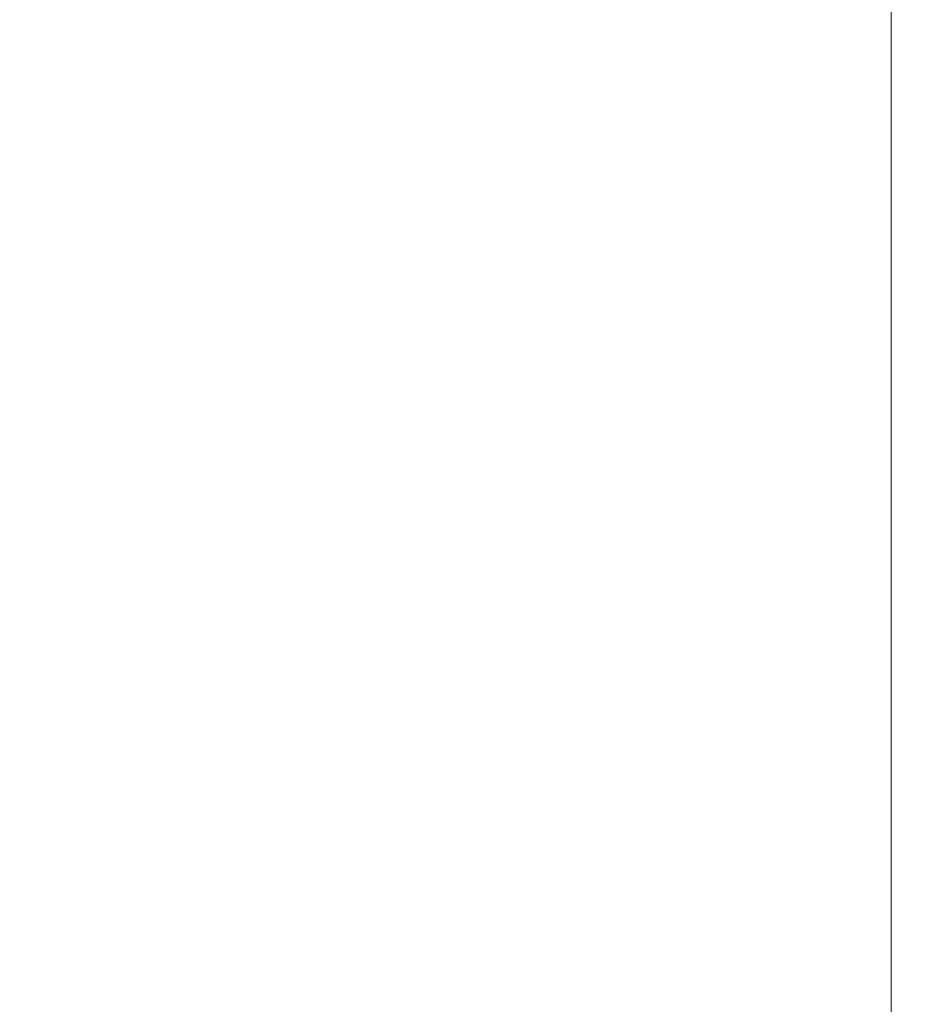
# Model space of a CAD drawing. Header units: millimetres. Extents: x 0 to 297, y 0 to 210.
# Tile 13 of 50: x 138 to 146, y 60 to 69. Entities that reach past the tile are written whole.
import ezdxf

# ---------------------------------------------------------------- set-up
doc = ezdxf.new("R2010")
doc.units = ezdxf.units.MM
doc.layers.add('1', color=7, linetype='Continuous', true_color=0xffffff)
doc.styles.add('LL', font='txt')
doc.dimstyles.new('ISO-25', dxfattribs={"dimtxt": 2.5, "dimasz": 2.5, "dimexe": 0.5, "dimexo": 0.5, "dimtad": 1, "dimlfac": 1.5, "dimtxsty": 'LL', "dimcen": 2.5, "dimadec": 0, "dimazin": 0, "dimtfac": 1, "dimtmove": 0, "dimatfit": 3, "dimfxl": 1, "dimarcsym": 0})

# ---------------------------------------------------------------- blocks, each defined once
blk = doc.blocks.new('*D2')
at = {"color": 0, "lineweight": -2, "transparency": 16777216}
for p, q in [((130.0026, 69.381), (130.0026, 85.9981)), ((174.0893, 68.281), (174.0893, 85.9981)), ((132.5026, 85.4981), (171.5893, 85.4981))]:
    blk.add_line(p, q, dxfattribs=at)
at = {"color": 0, "lineweight": 18, "transparency": 16777216}
for points in [[(132.5026, 85.9147), (132.5026, 85.0814), (130.0026, 85.4981)], [(171.5893, 85.9147), (171.5893, 85.0814), (174.0893, 85.4981)]]:
    blk.add_solid(points, dxfattribs=at)
at = {"layer": 'Defpoints', "color": 0, "lineweight": 18, "transparency": 16777216}
for p in [(174.0893, 85.4981), (130.0026, 68.881), (174.0893, 67.781)]:
    blk.add_point(p, dxfattribs=at)
at = {"color": 0, "lineweight": 18, "transparency": 16777216, "insert": (152.046, 87.6297), "char_height": 2.5, "attachment_point": 5, "style": 'LL'}
blk.add_mtext('66,13', dxfattribs=at)

msp = doc.modelspace()

# ---------------------------------------------------------------- linework, layer by layer
at = {"layer": '1', "color": 7, "linetype": 'Continuous', "lineweight": 13}
msp.add_line((146.0026, 34.781), (146.0026, 78.1143), dxfattribs=at)
msp.add_line((146.0026, 34.781), (146.0026, 78.1143), dxfattribs=at)

# ---------------------------------------------------------------- dimensions: what is measured, and where the dimension line sits
at = {"lineweight": 18}
dim = msp.add_linear_dim(base=(174.0893, 85.4981), p1=(130.0026, 68.881), p2=(174.0893, 67.781), dimstyle='ISO-25', dxfattribs=at)
dim.commit()
dim.dimension.update_dxf_attribs({"geometry": '*D2', "text_midpoint": (152.046, 85.4981), "dimtype": 160})

doc.saveas('drawing.dxf')
